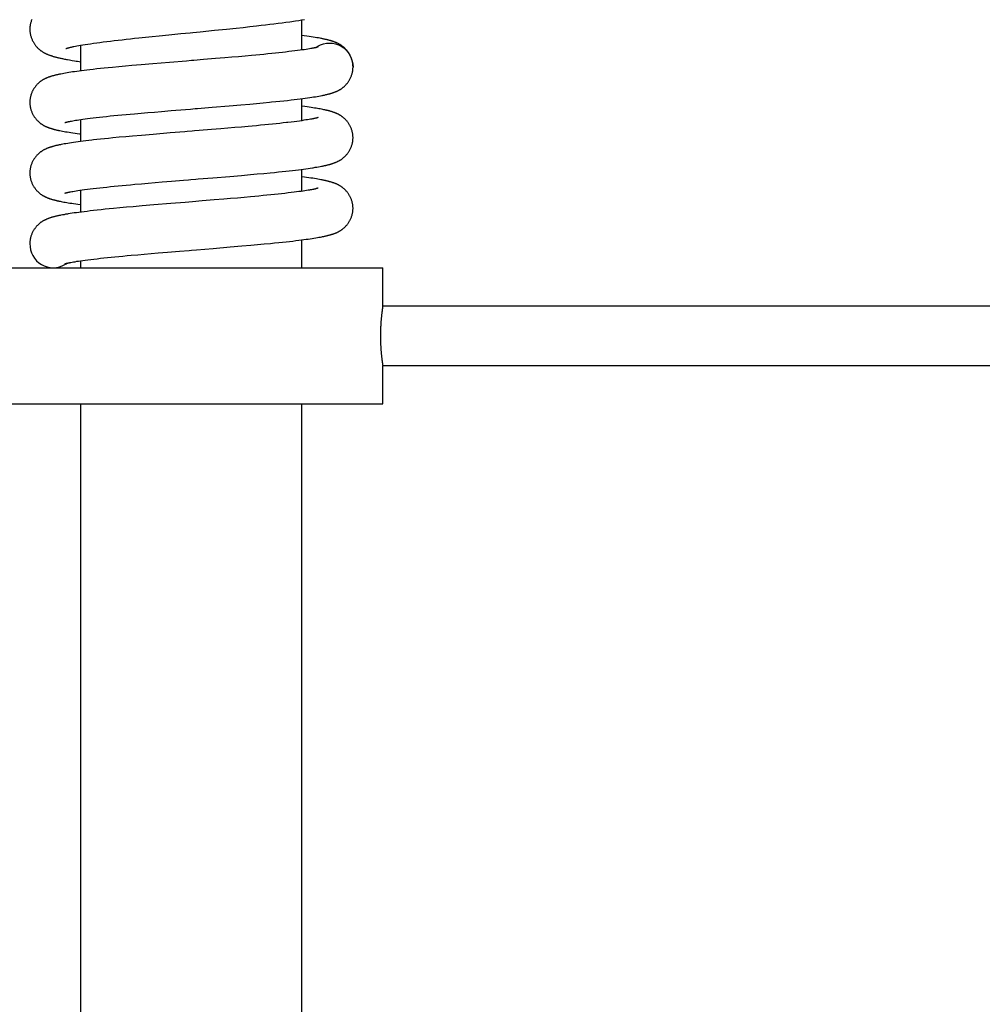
# Model space of a CAD drawing. Header units: millimetres. Extents: x 198 to 322, y 60 to 268.
# Tile 90 of 110: x 276 to 288, y 209 to 220. Entities that reach past the tile are written whole.
import ezdxf

# ---------------------------------------------------------------- set-up
doc = ezdxf.new("R2010")
doc.units = ezdxf.units.MM
doc.header["$LTSCALE"] = 30.734
doc.layers.get('0').update_dxf_attribs({"linetype": 'CONTINUOUS'})

msp = doc.modelspace()

# ---------------------------------------------------------------- linework, layer by layer
at = {"color": 7, "linetype": 'Continuous'}
for p, q in [((279.759, 220.48), (279.794, 220.485)), ((279.794, 220.485), (279.826, 220.49)), ((279.798, 220.131), (279.798, 220.486)), ((278.599, 220.346), (278.771, 220.364)), ((278.771, 220.364), (278.912, 220.378)), ((278.912, 220.378), (279.024, 220.39)), ((279.024, 220.39), (279.106, 220.398)), ((279.106, 220.398), (279.186, 220.407)), ((279.186, 220.407), (279.265, 220.416)), ((279.265, 220.416), (279.317, 220.422)), ((279.317, 220.422), (279.369, 220.428)), ((279.369, 220.428), (279.419, 220.434)), ((279.419, 220.434), (279.468, 220.44)), ((279.468, 220.44), (279.516, 220.446)), ((279.516, 220.446), (279.564, 220.452)), ((279.564, 220.452), (279.61, 220.458)), ((279.61, 220.458), (279.655, 220.464)), ((277.546, 220.236), (277.59, 220.242)), ((277.59, 220.242), (277.636, 220.247)), ((277.636, 220.247), (277.683, 220.252)), ((277.683, 220.252), (277.731, 220.258)), ((277.731, 220.258), (277.78, 220.263)), ((277.78, 220.263), (277.83, 220.269)), ((277.83, 220.269), (277.88, 220.274)), ((277.88, 220.274), (277.958, 220.282)), ((277.958, 220.282), (278.038, 220.29)), ((278.038, 220.29), (278.12, 220.299)), ((278.12, 220.299), (278.231, 220.31)), ((278.231, 220.31), (278.372, 220.324)), ((279.825, 220.299), (279.798, 220.303)), ((279.854, 220.295), (279.825, 220.299)), ((279.881, 220.291), (279.854, 220.295)), ((279.906, 220.287), (279.881, 220.291)), ((279.93, 220.283), (279.906, 220.287)), ((279.953, 220.28), (279.93, 220.283)), ((279.974, 220.276), (279.953, 220.28)), ((279.994, 220.273), (279.974, 220.276)), ((277.116, 220.172), (277.133, 220.176)), ((277.133, 220.176), (277.151, 220.179)), ((277.151, 220.179), (277.172, 220.183)), ((277.172, 220.183), (277.195, 220.187)), ((277.195, 220.187), (277.221, 220.191)), ((277.198, 219.886), (277.198, 220.187)), ((277.221, 220.191), (277.249, 220.196)), ((277.249, 220.196), (277.28, 220.201)), ((277.28, 220.201), (277.313, 220.205)), ((277.313, 220.205), (277.348, 220.21)), ((277.348, 220.21), (277.384, 220.216)), ((277.384, 220.216), (277.422, 220.221)), ((277.422, 220.221), (277.462, 220.226)), ((277.462, 220.226), (277.503, 220.231)), ((277.503, 220.231), (277.546, 220.236)), ((279.746, 220.124), (279.714, 220.12)), ((279.775, 220.128), (279.746, 220.124)), ((279.801, 220.132), (279.775, 220.128)), ((279.825, 220.135), (279.801, 220.132)), ((279.847, 220.139), (279.825, 220.135)), ((279.867, 220.142), (279.847, 220.139)), ((279.885, 220.145), (279.867, 220.142)), ((279.901, 220.148), (279.885, 220.145)), ((279.915, 220.151), (279.901, 220.148)), ((277.066, 220.014), (277.094, 220.009)), ((277.094, 220.009), (277.124, 220.004)), ((278.78, 220.03), (278.639, 220.019)), ((278.891, 220.039), (278.78, 220.03)), ((278.972, 220.046), (278.891, 220.039)), ((279.052, 220.053), (278.972, 220.046)), ((279.13, 220.06), (279.052, 220.053)), ((279.206, 220.067), (279.13, 220.06)), ((279.255, 220.071), (279.206, 220.067)), ((279.303, 220.076), (279.255, 220.071)), ((279.351, 220.08), (279.303, 220.076)), ((279.397, 220.085), (279.351, 220.08)), ((279.442, 220.09), (279.397, 220.085)), ((279.485, 220.094), (279.442, 220.09)), ((279.527, 220.098), (279.485, 220.094)), ((279.568, 220.103), (279.527, 220.098)), ((279.606, 220.107), (279.568, 220.103)), ((279.644, 220.112), (279.606, 220.107)), ((279.68, 220.116), (279.644, 220.112)), ((279.714, 220.12), (279.68, 220.116)), ((277.236, 219.891), (277.205, 219.887)), ((277.269, 219.895), (277.236, 219.891)), ((277.305, 219.899), (277.269, 219.895)), ((277.343, 219.903), (277.305, 219.899)), ((277.384, 219.908), (277.343, 219.903)), ((277.427, 219.913), (277.384, 219.908)), ((277.472, 219.917), (277.427, 219.913)), ((277.52, 219.922), (277.472, 219.917)), ((277.569, 219.927), (277.52, 219.922)), ((277.644, 219.934), (277.569, 219.927)), ((277.721, 219.941), (277.644, 219.934)), ((277.799, 219.948), (277.721, 219.941)), ((277.906, 219.958), (277.799, 219.948)), ((278.043, 219.97), (277.906, 219.958)), ((278.241, 219.986), (278.043, 219.97)), ((276.98, 219.853), (276.963, 219.849)), ((276.998, 219.856), (276.98, 219.853)), ((277.017, 219.859), (276.998, 219.856)), ((277.036, 219.862), (277.017, 219.859)), ((277.056, 219.866), (277.036, 219.862)), ((277.078, 219.869), (277.056, 219.866)), ((277.1, 219.873), (277.078, 219.869)), ((277.124, 219.876), (277.1, 219.873)), ((277.15, 219.88), (277.124, 219.876)), ((277.177, 219.883), (277.15, 219.88)), ((277.205, 219.887), (277.177, 219.883)), ((279.628, 219.539), (279.669, 219.544)), ((279.669, 219.544), (279.707, 219.548)), ((279.707, 219.548), (279.743, 219.552)), ((279.743, 219.552), (279.776, 219.556)), ((279.776, 219.556), (279.807, 219.56)), ((279.798, 219.301), (279.798, 219.559)), ((279.807, 219.56), (279.836, 219.564)), ((279.836, 219.564), (279.863, 219.568)), ((279.863, 219.568), (279.889, 219.572)), ((279.889, 219.572), (279.913, 219.575)), ((279.913, 219.575), (279.935, 219.579)), ((279.935, 219.579), (279.957, 219.582)), ((279.957, 219.582), (279.977, 219.586)), ((279.977, 219.586), (279.996, 219.589)), ((279.996, 219.589), (280.014, 219.592)), ((280.014, 219.592), (280.031, 219.596)), ((278.259, 219.419), (278.429, 219.433)), ((278.742, 219.458), (278.941, 219.475)), ((278.941, 219.475), (279.078, 219.486)), ((279.078, 219.486), (279.186, 219.496)), ((279.186, 219.496), (279.264, 219.503)), ((279.264, 219.503), (279.341, 219.51)), ((279.341, 219.51), (279.416, 219.517)), ((279.49, 219.524), (279.537, 219.529)), ((279.537, 219.529), (279.584, 219.534)), ((279.584, 219.534), (279.628, 219.539)), ((279.833, 219.466), (279.798, 219.471)), ((279.858, 219.462), (279.833, 219.466)), ((279.881, 219.459), (279.858, 219.462)), ((279.904, 219.456), (279.881, 219.459)), ((279.925, 219.453), (279.904, 219.456)), ((279.944, 219.449), (279.925, 219.453)), ((279.963, 219.446), (279.944, 219.449)), ((279.981, 219.443), (279.963, 219.446)), ((279.997, 219.441), (279.981, 219.443)), ((280.013, 219.438), (279.997, 219.441)), ((280.028, 219.435), (280.013, 219.438)), ((280.042, 219.432), (280.028, 219.435)), ((277.174, 219.31), (277.197, 219.314)), ((277.197, 219.314), (277.221, 219.317)), ((277.198, 219.055), (277.198, 219.314)), ((277.221, 219.317), (277.247, 219.321)), ((277.247, 219.321), (277.276, 219.324)), ((277.276, 219.324), (277.307, 219.328)), ((277.307, 219.328), (277.342, 219.333)), ((277.342, 219.333), (277.379, 219.337)), ((277.379, 219.337), (277.418, 219.341)), ((277.418, 219.341), (277.458, 219.346)), ((277.458, 219.346), (277.499, 219.35)), ((277.499, 219.35), (277.543, 219.355)), ((277.543, 219.355), (277.587, 219.359)), ((277.587, 219.359), (277.633, 219.364)), ((277.633, 219.364), (277.68, 219.368)), ((277.68, 219.368), (277.729, 219.373)), ((277.729, 219.373), (277.778, 219.377)), ((277.778, 219.377), (277.828, 219.382)), ((277.828, 219.382), (277.905, 219.389)), ((277.905, 219.389), (277.984, 219.395)), ((277.984, 219.395), (278.064, 219.402)), ((278.064, 219.402), (278.147, 219.409)), ((278.147, 219.409), (278.259, 219.419)), ((279.864, 219.311), (279.844, 219.308)), ((279.882, 219.314), (279.864, 219.311)), ((279.899, 219.317), (279.882, 219.314)), ((279.913, 219.319), (279.899, 219.317)), ((277.075, 219.293), (277.088, 219.296)), ((277.088, 219.296), (277.102, 219.299)), ((277.102, 219.299), (277.118, 219.301)), ((277.118, 219.301), (277.135, 219.304)), ((277.135, 219.304), (277.154, 219.307)), ((277.154, 219.307), (277.174, 219.31)), ((278.732, 219.195), (278.59, 219.184)), ((278.844, 219.205), (278.732, 219.195)), ((278.927, 219.212), (278.844, 219.205)), ((279.008, 219.218), (278.927, 219.212)), ((279.087, 219.225), (279.008, 219.218)), ((279.164, 219.232), (279.087, 219.225)), ((279.214, 219.237), (279.164, 219.232)), ((279.264, 219.241), (279.214, 219.237)), ((279.312, 219.246), (279.264, 219.241)), ((279.36, 219.25), (279.312, 219.246)), ((279.406, 219.255), (279.36, 219.25)), ((279.451, 219.26), (279.406, 219.255)), ((279.494, 219.264), (279.451, 219.26)), ((279.536, 219.268), (279.494, 219.264)), ((279.576, 219.273), (279.536, 219.268)), ((279.615, 219.277), (279.576, 219.273)), ((279.705, 219.288), (279.67, 219.284)), ((279.738, 219.292), (279.705, 219.288)), ((279.768, 219.296), (279.738, 219.292)), ((279.796, 219.3), (279.768, 219.296)), ((279.821, 219.304), (279.796, 219.3)), ((279.844, 219.308), (279.821, 219.304)), ((276.966, 219.18), (276.983, 219.177)), ((276.983, 219.177), (277, 219.173)), ((277, 219.173), (277.019, 219.17)), ((277.019, 219.17), (277.038, 219.167)), ((277.038, 219.167), (277.059, 219.164)), ((277.059, 219.164), (277.081, 219.16)), ((277.081, 219.16), (277.104, 219.157)), ((277.104, 219.157), (277.129, 219.153)), ((277.129, 219.153), (277.155, 219.149)), ((277.155, 219.149), (277.183, 219.146)), ((277.183, 219.146), (277.198, 219.144)), ((277.43, 219.082), (277.387, 219.077)), ((277.476, 219.087), (277.43, 219.082)), ((277.523, 219.092), (277.476, 219.087)), ((277.573, 219.097), (277.523, 219.092)), ((277.648, 219.104), (277.573, 219.097)), ((277.725, 219.111), (277.648, 219.104)), ((277.804, 219.118), (277.725, 219.111)), ((277.911, 219.127), (277.804, 219.118)), ((278.049, 219.139), (277.911, 219.127)), ((278.247, 219.156), (278.049, 219.139)), ((276.984, 219.022), (276.967, 219.019)), ((277.003, 219.026), (276.984, 219.022)), ((277.022, 219.029), (277.003, 219.026)), ((277.043, 219.033), (277.022, 219.029)), ((277.065, 219.036), (277.043, 219.033)), ((277.088, 219.04), (277.065, 219.036)), ((277.112, 219.043), (277.088, 219.04)), ((277.138, 219.047), (277.112, 219.043)), ((277.165, 219.051), (277.138, 219.047)), ((277.194, 219.055), (277.165, 219.051)), ((277.224, 219.058), (277.194, 219.055)), ((277.257, 219.062), (277.224, 219.058)), ((277.292, 219.067), (277.257, 219.062)), ((277.387, 219.077), (277.347, 219.073)), ((279.817, 218.731), (279.845, 218.735)), ((279.845, 218.735), (279.871, 218.738)), ((279.871, 218.738), (279.896, 218.742)), ((279.896, 218.742), (279.92, 218.745)), ((279.953, 218.751), (279.973, 218.754)), ((279.973, 218.754), (279.993, 218.758)), ((279.993, 218.758), (280.012, 218.761)), ((280.012, 218.761), (280.029, 218.764)), ((278.749, 218.628), (278.948, 218.644)), ((278.948, 218.644), (279.085, 218.656)), ((279.085, 218.656), (279.193, 218.665)), ((279.193, 218.665), (279.271, 218.673)), ((279.271, 218.673), (279.348, 218.68)), ((279.348, 218.68), (279.424, 218.687)), ((279.424, 218.687), (279.473, 218.692)), ((279.473, 218.692), (279.521, 218.697)), ((279.521, 218.697), (279.566, 218.701)), ((279.566, 218.701), (279.609, 218.706)), ((279.609, 218.706), (279.649, 218.71)), ((279.649, 218.71), (279.687, 218.715)), ((279.687, 218.715), (279.722, 218.719)), ((279.722, 218.719), (279.756, 218.723)), ((279.756, 218.723), (279.787, 218.727)), ((279.787, 218.727), (279.817, 218.731)), ((279.798, 218.47), (279.798, 218.728)), ((279.826, 218.636), (279.798, 218.64)), ((279.853, 218.632), (279.826, 218.636)), ((279.878, 218.629), (279.853, 218.632)), ((279.902, 218.625), (279.878, 218.629)), ((279.925, 218.622), (279.902, 218.625)), ((279.946, 218.618), (279.925, 218.622)), ((279.967, 218.615), (279.946, 218.618)), ((277.309, 218.498), (277.344, 218.502)), ((277.344, 218.502), (277.381, 218.506)), ((277.381, 218.506), (277.42, 218.511)), ((277.42, 218.511), (277.46, 218.515)), ((277.46, 218.515), (277.502, 218.519)), ((277.502, 218.519), (277.545, 218.524)), ((277.545, 218.524), (277.59, 218.528)), ((277.59, 218.528), (277.637, 218.533)), ((277.637, 218.533), (277.684, 218.538)), ((277.684, 218.538), (277.732, 218.542)), ((277.732, 218.542), (277.782, 218.547)), ((277.782, 218.547), (277.832, 218.551)), ((277.832, 218.551), (277.909, 218.558)), ((277.909, 218.558), (277.989, 218.565)), ((277.989, 218.565), (278.07, 218.572)), ((278.07, 218.572), (278.152, 218.579)), ((278.152, 218.579), (278.265, 218.588)), ((278.265, 218.588), (278.406, 218.6)), ((279.986, 218.612), (279.967, 218.615)), ((280.004, 218.608), (279.986, 218.612)), ((280.021, 218.605), (280.004, 218.608)), ((277.076, 218.463), (277.09, 218.465)), ((277.09, 218.465), (277.105, 218.468)), ((277.105, 218.468), (277.122, 218.471)), ((277.122, 218.471), (277.141, 218.474)), ((277.141, 218.474), (277.163, 218.478)), ((277.163, 218.478), (277.187, 218.481)), ((277.187, 218.481), (277.213, 218.485)), ((277.198, 218.224), (277.198, 218.483)), ((277.213, 218.485), (277.242, 218.489)), ((277.242, 218.489), (277.274, 218.493)), ((277.274, 218.493), (277.309, 218.498)), ((279.039, 218.39), (278.959, 218.383)), ((279.118, 218.397), (279.039, 218.39)), ((279.194, 218.404), (279.118, 218.397)), ((279.243, 218.409), (279.194, 218.404)), ((279.292, 218.413), (279.243, 218.409)), ((279.34, 218.418), (279.292, 218.413)), ((279.386, 218.422), (279.34, 218.418)), ((279.432, 218.427), (279.386, 218.422)), ((279.476, 218.431), (279.432, 218.427)), ((279.518, 218.436), (279.476, 218.431)), ((279.559, 218.44), (279.518, 218.436)), ((279.598, 218.444), (279.559, 218.44)), ((279.636, 218.449), (279.598, 218.444)), ((279.672, 218.453), (279.636, 218.449)), ((279.705, 218.457), (279.672, 218.453)), ((279.735, 218.461), (279.705, 218.457)), ((279.762, 218.465), (279.735, 218.461)), ((279.787, 218.468), (279.762, 218.465)), ((279.81, 218.472), (279.787, 218.468)), ((279.832, 218.475), (279.81, 218.472)), ((279.851, 218.478), (279.832, 218.475)), ((279.87, 218.481), (279.851, 218.478)), ((279.886, 218.484), (279.87, 218.481)), ((279.921, 218.49), (279.908, 218.488)), ((276.953, 218.351), (276.967, 218.349)), ((276.967, 218.349), (276.982, 218.346)), ((276.982, 218.346), (276.998, 218.343)), ((276.998, 218.343), (277.014, 218.34)), ((277.014, 218.34), (277.032, 218.337)), ((277.032, 218.337), (277.05, 218.334)), ((277.05, 218.334), (277.07, 218.331)), ((277.07, 218.331), (277.091, 218.328)), ((277.091, 218.328), (277.113, 218.324)), ((277.113, 218.324), (277.137, 218.321)), ((277.137, 218.321), (277.162, 218.318)), ((277.162, 218.318), (277.198, 218.313)), ((277.655, 218.274), (277.58, 218.266)), ((277.733, 218.281), (277.655, 218.274)), ((277.811, 218.288), (277.733, 218.281)), ((277.918, 218.297), (277.811, 218.288)), ((278.056, 218.309), (277.918, 218.297)), ((278.255, 218.325), (278.056, 218.309)), ((278.625, 218.356), (278.511, 218.346)), ((278.766, 218.367), (278.625, 218.356)), ((278.878, 218.377), (278.766, 218.367)), ((278.959, 218.383), (278.878, 218.377)), ((276.982, 218.191), (276.964, 218.188)), ((277, 218.194), (276.982, 218.191)), ((277.019, 218.198), (277, 218.194)), ((277.072, 218.206), (277.05, 218.203)), ((277.095, 218.21), (277.072, 218.206)), ((277.119, 218.214), (277.095, 218.21)), ((277.146, 218.217), (277.119, 218.214)), ((277.174, 218.221), (277.146, 218.217)), ((277.204, 218.225), (277.174, 218.221)), ((277.237, 218.229), (277.204, 218.225)), ((277.271, 218.233), (277.237, 218.229)), ((277.308, 218.238), (277.271, 218.233)), ((277.348, 218.242), (277.308, 218.238)), ((277.39, 218.247), (277.348, 218.242)), ((277.436, 218.252), (277.39, 218.247)), ((277.483, 218.257), (277.436, 218.252)), ((277.531, 218.262), (277.483, 218.257)), ((277.58, 218.266), (277.531, 218.262)), ((279.939, 217.918), (279.96, 217.921)), ((279.96, 217.921), (279.979, 217.924)), ((279.979, 217.924), (279.998, 217.928)), ((279.998, 217.928), (280.015, 217.931)), ((280.015, 217.931), (280.032, 217.934)), ((278.755, 217.797), (278.953, 217.814)), ((278.953, 217.814), (279.09, 217.826)), ((279.09, 217.826), (279.197, 217.835)), ((279.197, 217.835), (279.275, 217.842)), ((279.275, 217.842), (279.352, 217.849)), ((279.352, 217.849), (279.427, 217.856)), ((279.427, 217.856), (279.476, 217.861)), ((279.476, 217.861), (279.524, 217.866)), ((279.524, 217.866), (279.57, 217.871)), ((279.57, 217.871), (279.613, 217.876)), ((279.613, 217.876), (279.653, 217.88)), ((279.653, 217.88), (279.691, 217.884)), ((279.691, 217.884), (279.727, 217.889)), ((279.727, 217.889), (279.76, 217.893)), ((279.76, 217.893), (279.791, 217.897)), ((279.791, 217.897), (279.819, 217.9)), ((279.798, 217.567), (279.798, 217.897)), ((279.819, 217.9), (279.846, 217.904)), ((279.846, 217.904), (279.872, 217.907)), ((279.872, 217.907), (279.895, 217.911)), ((279.895, 217.911), (279.918, 217.914)), ((279.918, 217.914), (279.939, 217.918)), ((277.468, 217.685), (277.51, 217.689)), ((277.51, 217.689), (277.553, 217.694)), ((277.553, 217.694), (277.598, 217.698)), ((277.598, 217.698), (277.645, 217.703)), ((277.645, 217.703), (277.692, 217.707)), ((277.692, 217.707), (277.741, 217.712)), ((277.741, 217.712), (277.79, 217.717)), ((277.79, 217.717), (277.866, 217.723)), ((277.866, 217.723), (277.944, 217.73)), ((277.944, 217.73), (278.023, 217.737)), ((278.023, 217.737), (278.105, 217.744)), ((278.105, 217.744), (278.216, 217.753)), ((278.216, 217.753), (278.357, 217.765)), ((277.081, 217.633), (277.095, 217.635)), ((277.095, 217.635), (277.111, 217.638)), ((277.111, 217.638), (277.129, 217.641)), ((277.129, 217.641), (277.149, 217.645)), ((277.149, 217.645), (277.171, 217.648)), ((277.171, 217.648), (277.195, 217.651)), ((277.195, 217.651), (277.221, 217.655)), ((277.198, 217.567), (277.198, 217.652)), ((277.221, 217.655), (277.25, 217.659)), ((277.25, 217.659), (277.281, 217.663)), ((277.281, 217.663), (277.315, 217.667)), ((277.315, 217.667), (277.351, 217.672)), ((277.351, 217.672), (277.389, 217.676)), ((277.389, 217.676), (277.428, 217.681)), ((277.428, 217.681), (277.468, 217.685)), ((276.248, 217.567), (280.748, 217.567)), ((280.748, 217.117), (280.748, 217.567)), ((293.848, 217.117), (280.748, 217.117)), ((280.748, 215.967), (280.748, 216.417)), ((293.848, 216.417), (280.748, 216.417)), ((276.248, 215.967), (280.748, 215.967)), ((277.198, 186.167), (277.198, 215.967)), ((279.798, 205.859), (279.798, 215.967))]:
    msp.add_line(p, q, dxfattribs=at)
for points in [[(276.62, 220.489), (276.617, 220.481), (276.614, 220.473), (276.612, 220.464), (276.609, 220.456), (276.607, 220.448), (276.605, 220.439), (276.603, 220.431), (276.602, 220.422), (276.6, 220.414), (276.599, 220.406), (276.599, 220.397), (276.598, 220.389), (276.598, 220.381), (276.598, 220.376)], [(279.655, 220.464), (279.677, 220.468), (279.699, 220.471), (279.72, 220.474), (279.759, 220.48)], [(276.598, 220.376), (276.598, 220.37), (276.598, 220.362), (276.599, 220.354), (276.599, 220.346), (276.6, 220.337), (276.602, 220.329), (276.603, 220.321), (276.605, 220.312), (276.607, 220.304), (276.609, 220.295), (276.612, 220.287), (276.614, 220.279), (276.617, 220.271), (276.62, 220.263), (276.624, 220.255), (276.627, 220.247), (276.631, 220.239), (276.635, 220.232), (276.639, 220.224), (276.643, 220.217), (276.647, 220.21), (276.651, 220.204), (276.656, 220.197), (276.66, 220.191), (276.665, 220.185), (276.669, 220.18), (276.674, 220.174), (276.678, 220.169), (276.683, 220.164), (276.687, 220.159), (276.692, 220.155), (276.696, 220.15), (276.701, 220.146), (276.706, 220.142), (276.71, 220.138), (276.715, 220.134), (276.719, 220.13), (276.724, 220.127), (276.729, 220.123), (276.734, 220.12), (276.738, 220.116), (276.743, 220.113), (276.748, 220.11), (276.753, 220.107), (276.758, 220.104), (276.763, 220.101), (276.768, 220.099), (276.773, 220.096), (276.778, 220.093), (276.783, 220.091), (276.788, 220.088), (276.794, 220.086), (276.799, 220.083), (276.805, 220.081), (276.81, 220.078), (276.816, 220.076), (276.822, 220.074), (276.828, 220.072), (276.834, 220.069), (276.84, 220.067), (276.847, 220.065), (276.853, 220.063), (276.86, 220.061), (276.866, 220.059), (276.873, 220.057), (276.88, 220.055), (276.888, 220.052), (276.895, 220.05), (276.903, 220.048), (276.91, 220.046), (276.919, 220.044), (276.927, 220.042), (276.935, 220.04), (276.944, 220.038), (276.954, 220.036), (276.963, 220.034), (276.973, 220.032), (276.983, 220.03), (276.994, 220.027), (277.005, 220.025), (277.016, 220.023), (277.028, 220.021), (277.04, 220.019), (277.066, 220.014)], [(278.372, 220.324), (278.428, 220.33), (278.485, 220.335)], [(278.485, 220.335), (278.513, 220.338), (278.599, 220.346)], [(280.398, 219.93), (280.398, 219.936), (280.397, 219.944), (280.397, 219.952), (280.396, 219.96), (280.395, 219.968), (280.394, 219.976), (280.393, 219.984), (280.391, 219.993), (280.389, 220.001), (280.387, 220.009), (280.384, 220.017), (280.382, 220.025), (280.379, 220.033), (280.376, 220.041), (280.373, 220.049), (280.369, 220.057), (280.365, 220.065), (280.362, 220.072), (280.358, 220.079), (280.354, 220.086), (280.35, 220.093), (280.345, 220.099), (280.341, 220.106), (280.337, 220.112), (280.332, 220.117), (280.328, 220.123), (280.324, 220.128), (280.319, 220.133), (280.315, 220.138), (280.31, 220.143), (280.306, 220.148), (280.302, 220.152), (280.297, 220.156), (280.293, 220.16), (280.289, 220.164), (280.284, 220.167), (280.28, 220.171), (280.276, 220.174), (280.271, 220.178), (280.267, 220.181), (280.262, 220.184), (280.258, 220.187), (280.254, 220.19), (280.249, 220.193), (280.245, 220.195), (280.24, 220.198), (280.236, 220.2), (280.231, 220.203), (280.227, 220.205), (280.222, 220.208), (280.217, 220.21), (280.212, 220.212), (280.208, 220.215), (280.203, 220.217), (280.198, 220.219), (280.193, 220.221), (280.188, 220.223), (280.182, 220.225), (280.177, 220.227), (280.172, 220.229), (280.167, 220.231), (280.161, 220.233), (280.156, 220.234), (280.15, 220.236), (280.144, 220.238), (280.138, 220.24), (280.132, 220.242), (280.126, 220.243), (280.12, 220.245), (280.114, 220.247), (280.107, 220.248), (280.1, 220.25), (280.093, 220.252), (280.086, 220.254), (280.079, 220.255), (280.072, 220.257), (280.064, 220.259), (280.056, 220.26), (280.048, 220.262), (280.04, 220.264), (280.031, 220.266), (280.022, 220.267), (280.013, 220.269), (279.994, 220.273)], [(277.02, 220.148), (277.02, 220.148), (277.02, 220.148), (277.021, 220.148), (277.021, 220.148), (277.022, 220.149), (277.023, 220.149), (277.024, 220.149), (277.026, 220.15), (277.027, 220.15), (277.029, 220.151), (277.031, 220.152), (277.033, 220.152), (277.036, 220.153), (277.038, 220.154), (277.041, 220.155), (277.045, 220.156), (277.048, 220.157), (277.052, 220.158), (277.056, 220.159), (277.06, 220.16), (277.065, 220.161), (277.07, 220.162), (277.075, 220.163), (277.081, 220.165), (277.087, 220.166), (277.094, 220.168), (277.101, 220.169), (277.108, 220.171), (277.116, 220.172)], [(279.987, 220.168), (279.987, 220.168), (279.987, 220.167), (279.987, 220.167), (279.986, 220.167), (279.985, 220.167), (279.984, 220.167), (279.983, 220.166), (279.982, 220.166), (279.98, 220.165), (279.979, 220.165), (279.977, 220.164), (279.975, 220.164), (279.972, 220.163), (279.969, 220.162), (279.967, 220.162), (279.963, 220.161), (279.96, 220.16), (279.956, 220.159), (279.952, 220.158), (279.948, 220.157), (279.943, 220.156), (279.938, 220.155), (279.933, 220.154), (279.928, 220.153), (279.921, 220.152), (279.915, 220.151)], [(278.497, 220.007), (278.44, 220.002), (278.241, 219.986)], [(278.639, 220.019), (278.525, 220.009), (278.497, 220.007)], [(277.124, 220.004), (277.141, 220.002), (277.158, 219.999), (277.177, 219.996), (277.198, 219.993)], [(280.031, 219.596), (280.04, 219.597), (280.048, 219.599), (280.056, 219.601), (280.063, 219.602), (280.071, 219.604), (280.078, 219.606), (280.085, 219.607), (280.092, 219.609), (280.099, 219.611), (280.106, 219.612), (280.113, 219.614), (280.119, 219.616), (280.125, 219.617), (280.131, 219.619), (280.137, 219.621), (280.143, 219.623), (280.149, 219.624), (280.155, 219.626), (280.16, 219.628), (280.166, 219.63), (280.171, 219.632), (280.176, 219.634), (280.182, 219.636), (280.187, 219.638), (280.192, 219.64), (280.197, 219.642), (280.202, 219.644), (280.207, 219.646), (280.212, 219.648), (280.217, 219.65), (280.221, 219.653), (280.226, 219.655), (280.231, 219.657), (280.235, 219.66), (280.24, 219.662), (280.244, 219.665), (280.249, 219.668), (280.253, 219.671), (280.257, 219.673), (280.262, 219.676), (280.266, 219.679), (280.271, 219.683), (280.275, 219.686), (280.279, 219.689), (280.284, 219.693), (280.288, 219.696), (280.292, 219.7), (280.297, 219.704), (280.301, 219.708), (280.306, 219.713), (280.31, 219.717), (280.315, 219.722), (280.319, 219.727), (280.323, 219.732), (280.328, 219.737), (280.332, 219.743), (280.337, 219.749), (280.341, 219.755), (280.345, 219.761), (280.349, 219.768), (280.354, 219.774), (280.358, 219.781), (280.362, 219.789), (280.365, 219.796), (280.369, 219.804), (280.373, 219.811), (280.376, 219.819), (280.379, 219.827), (280.382, 219.835), (280.384, 219.843), (280.387, 219.852), (280.389, 219.86), (280.391, 219.868), (280.393, 219.876), (280.394, 219.885), (280.395, 219.893), (280.396, 219.901), (280.397, 219.909), (280.397, 219.917), (280.398, 219.925), (280.398, 219.93)], [(276.963, 219.849), (276.955, 219.848), (276.947, 219.846), (276.939, 219.844), (276.931, 219.843), (276.924, 219.841), (276.917, 219.839), (276.91, 219.838), (276.903, 219.836), (276.896, 219.835), (276.889, 219.833), (276.883, 219.831), (276.876, 219.829), (276.87, 219.828), (276.864, 219.826), (276.858, 219.824), (276.852, 219.822), (276.846, 219.821), (276.84, 219.819), (276.835, 219.817), (276.829, 219.815), (276.824, 219.813), (276.819, 219.811), (276.814, 219.81), (276.808, 219.808), (276.803, 219.806), (276.798, 219.803), (276.793, 219.801), (276.788, 219.799), (276.784, 219.797), (276.779, 219.795), (276.774, 219.792), (276.769, 219.79), (276.765, 219.788), (276.76, 219.785), (276.756, 219.783), (276.751, 219.78), (276.747, 219.777), (276.742, 219.775), (276.738, 219.772), (276.734, 219.769), (276.729, 219.766), (276.725, 219.762), (276.72, 219.759), (276.716, 219.756), (276.712, 219.752), (276.707, 219.749), (276.703, 219.745), (276.699, 219.741), (276.694, 219.737), (276.69, 219.732), (276.685, 219.728), (276.681, 219.723), (276.677, 219.718), (276.672, 219.713), (276.668, 219.708), (276.663, 219.702), (276.659, 219.696), (276.655, 219.69), (276.65, 219.684), (276.646, 219.678), (276.642, 219.671), (276.638, 219.664), (276.634, 219.657), (276.63, 219.649), (276.627, 219.642), (276.623, 219.634), (276.62, 219.626), (276.617, 219.618), (276.614, 219.61), (276.611, 219.602), (276.609, 219.594), (276.607, 219.585), (276.605, 219.577), (276.603, 219.569), (276.602, 219.561), (276.6, 219.552), (276.599, 219.544), (276.599, 219.536), (276.598, 219.528), (276.598, 219.52), (276.598, 219.515)], [(276.598, 219.515), (276.598, 219.51), (276.598, 219.502), (276.599, 219.494), (276.599, 219.486), (276.6, 219.477), (276.601, 219.469), (276.603, 219.461), (276.605, 219.453), (276.607, 219.445), (276.609, 219.436), (276.611, 219.428), (276.614, 219.42), (276.617, 219.412), (276.62, 219.404), (276.623, 219.396), (276.626, 219.388), (276.63, 219.381), (276.634, 219.373), (276.638, 219.366), (276.642, 219.359), (276.646, 219.352), (276.65, 219.346), (276.654, 219.34), (276.659, 219.334), (276.663, 219.328), (276.667, 219.322), (276.672, 219.317), (276.676, 219.312), (276.681, 219.307), (276.685, 219.302), (276.69, 219.298), (276.694, 219.293), (276.698, 219.289), (276.703, 219.285), (276.707, 219.281), (276.711, 219.278), (276.716, 219.274), (276.72, 219.271), (276.725, 219.267), (276.729, 219.264), (276.733, 219.261), (276.738, 219.258), (276.742, 219.255), (276.747, 219.253), (276.751, 219.25), (276.755, 219.247), (276.76, 219.245), (276.764, 219.242), (276.769, 219.24), (276.774, 219.237), (276.779, 219.235), (276.783, 219.233), (276.788, 219.231), (276.793, 219.229), (276.798, 219.226), (276.803, 219.224), (276.808, 219.222), (276.813, 219.22), (276.818, 219.218), (276.823, 219.217), (276.829, 219.215), (276.834, 219.213), (276.839, 219.211), (276.845, 219.21), (276.85, 219.208), (276.856, 219.206), (276.861, 219.205), (276.867, 219.203), (276.873, 219.201), (276.878, 219.2), (276.884, 219.198), (276.89, 219.197), (276.896, 219.195), (276.903, 219.194), (276.909, 219.192), (276.916, 219.19), (276.922, 219.189), (276.929, 219.187), (276.936, 219.186), (276.943, 219.184), (276.951, 219.183), (276.966, 219.18)], [(278.429, 219.433), (278.486, 219.437), (278.542, 219.442)], [(278.542, 219.442), (278.571, 219.444), (278.742, 219.458)], [(279.416, 219.517), (279.441, 219.52), (279.49, 219.524)], [(280.398, 219.099), (280.398, 219.105), (280.397, 219.113), (280.397, 219.121), (280.396, 219.129), (280.395, 219.137), (280.394, 219.145), (280.393, 219.154), (280.391, 219.162), (280.389, 219.17), (280.387, 219.179), (280.384, 219.187), (280.382, 219.195), (280.379, 219.203), (280.376, 219.211), (280.372, 219.219), (280.369, 219.227), (280.365, 219.234), (280.361, 219.242), (280.357, 219.249), (280.353, 219.256), (280.349, 219.263), (280.345, 219.269), (280.341, 219.275), (280.336, 219.281), (280.332, 219.287), (280.328, 219.293), (280.323, 219.298), (280.319, 219.303), (280.314, 219.308), (280.31, 219.313), (280.305, 219.317), (280.301, 219.322), (280.296, 219.326), (280.292, 219.33), (280.288, 219.334), (280.283, 219.337), (280.279, 219.341), (280.275, 219.344), (280.27, 219.347), (280.266, 219.351), (280.261, 219.354), (280.257, 219.357), (280.253, 219.36), (280.248, 219.362), (280.244, 219.365), (280.239, 219.367), (280.235, 219.37), (280.23, 219.372), (280.226, 219.375), (280.222, 219.377), (280.217, 219.379), (280.213, 219.381), (280.208, 219.383), (280.203, 219.385), (280.199, 219.387), (280.194, 219.389), (280.19, 219.391), (280.185, 219.393), (280.18, 219.395), (280.176, 219.396), (280.171, 219.398), (280.166, 219.4), (280.161, 219.401), (280.156, 219.403), (280.151, 219.405), (280.146, 219.406), (280.141, 219.408), (280.136, 219.409), (280.131, 219.411), (280.126, 219.412), (280.12, 219.414), (280.115, 219.415), (280.109, 219.417), (280.104, 219.418), (280.098, 219.419), (280.092, 219.421), (280.086, 219.422), (280.08, 219.424), (280.074, 219.425), (280.068, 219.426), (280.062, 219.428), (280.055, 219.429), (280.042, 219.432)], [(279.987, 219.337), (279.987, 219.337), (279.987, 219.337), (279.987, 219.336), (279.986, 219.336), (279.985, 219.336), (279.984, 219.336), (279.983, 219.335), (279.982, 219.335), (279.98, 219.334), (279.978, 219.334), (279.976, 219.333), (279.974, 219.333), (279.971, 219.332), (279.969, 219.331), (279.966, 219.331), (279.963, 219.33), (279.959, 219.329), (279.955, 219.328), (279.951, 219.327), (279.947, 219.326), (279.942, 219.325), (279.937, 219.324), (279.932, 219.323), (279.926, 219.322), (279.92, 219.321), (279.913, 219.319)], [(277.008, 219.278), (277.008, 219.278), (277.008, 219.278), (277.009, 219.278), (277.009, 219.278), (277.01, 219.278), (277.011, 219.279), (277.012, 219.279), (277.014, 219.279), (277.015, 219.28), (277.017, 219.28), (277.019, 219.281), (277.021, 219.282), (277.024, 219.282), (277.026, 219.283), (277.029, 219.284), (277.033, 219.284), (277.036, 219.285), (277.04, 219.286), (277.044, 219.287), (277.048, 219.288), (277.053, 219.289), (277.058, 219.29), (277.063, 219.291), (277.069, 219.292), (277.075, 219.293)], [(279.67, 219.284), (279.633, 219.279), (279.615, 219.277)], [(278.448, 219.172), (278.419, 219.17), (278.247, 219.156)], [(278.59, 219.184), (278.533, 219.179), (278.505, 219.177), (278.448, 219.172)], [(280.029, 218.764), (280.038, 218.766), (280.046, 218.768), (280.054, 218.769), (280.062, 218.771), (280.069, 218.773), (280.077, 218.774), (280.084, 218.776), (280.091, 218.778), (280.098, 218.779), (280.105, 218.781), (280.112, 218.783), (280.118, 218.784), (280.124, 218.786), (280.131, 218.788), (280.137, 218.79), (280.142, 218.791), (280.148, 218.793), (280.154, 218.795), (280.16, 218.797), (280.165, 218.799), (280.17, 218.801), (280.176, 218.802), (280.181, 218.804), (280.186, 218.806), (280.191, 218.808), (280.196, 218.81), (280.201, 218.813), (280.206, 218.815), (280.211, 218.817), (280.216, 218.819), (280.221, 218.822), (280.225, 218.824), (280.23, 218.826), (280.235, 218.829), (280.239, 218.831), (280.244, 218.834), (280.248, 218.837), (280.253, 218.839), (280.257, 218.842), (280.261, 218.845), (280.266, 218.848), (280.27, 218.851), (280.275, 218.855), (280.279, 218.858), (280.283, 218.862), (280.288, 218.865), (280.292, 218.869), (280.297, 218.873), (280.301, 218.877), (280.305, 218.881), (280.31, 218.886), (280.314, 218.891), (280.319, 218.896), (280.323, 218.901), (280.328, 218.906), (280.332, 218.912), (280.336, 218.918), (280.341, 218.924), (280.345, 218.93), (280.349, 218.936), (280.353, 218.943), (280.358, 218.95), (280.361, 218.957), (280.365, 218.965), (280.369, 218.972), (280.372, 218.98), (280.376, 218.988), (280.379, 218.996), (280.382, 219.004), (280.384, 219.012), (280.387, 219.02), (280.389, 219.029), (280.391, 219.037), (280.393, 219.045), (280.394, 219.054), (280.395, 219.062), (280.396, 219.07), (280.397, 219.078), (280.397, 219.086), (280.398, 219.094), (280.398, 219.099)], [(276.967, 219.019), (276.958, 219.017), (276.95, 219.016), (276.942, 219.014), (276.934, 219.012), (276.926, 219.011), (276.919, 219.009), (276.911, 219.007), (276.904, 219.006), (276.897, 219.004), (276.891, 219.002), (276.884, 219.001), (276.878, 218.999), (276.871, 218.997), (276.865, 218.995), (276.859, 218.994), (276.853, 218.992), (276.847, 218.99), (276.842, 218.988), (276.836, 218.987), (276.831, 218.985), (276.825, 218.983), (276.82, 218.981), (276.815, 218.979), (276.809, 218.977), (276.804, 218.975), (276.799, 218.973), (276.794, 218.971), (276.789, 218.969), (276.784, 218.966), (276.78, 218.964), (276.775, 218.962), (276.77, 218.96), (276.766, 218.957), (276.761, 218.955), (276.756, 218.952), (276.752, 218.95), (276.747, 218.947), (276.743, 218.944), (276.739, 218.941), (276.734, 218.938), (276.73, 218.935), (276.725, 218.932), (276.721, 218.929), (276.717, 218.925), (276.712, 218.922), (276.708, 218.918), (276.704, 218.914), (276.699, 218.91), (276.695, 218.906), (276.69, 218.902), (276.686, 218.897), (276.681, 218.893), (276.677, 218.888), (276.672, 218.883), (276.668, 218.877), (276.664, 218.872), (276.659, 218.866), (276.655, 218.86), (276.651, 218.854), (276.646, 218.847), (276.642, 218.84), (276.638, 218.833), (276.634, 218.826), (276.63, 218.819), (276.627, 218.811), (276.623, 218.803), (276.62, 218.796), (276.617, 218.788), (276.614, 218.779), (276.611, 218.771), (276.609, 218.763), (276.607, 218.755), (276.605, 218.747), (276.603, 218.738), (276.602, 218.73), (276.6, 218.722), (276.599, 218.714), (276.599, 218.705), (276.598, 218.697), (276.598, 218.689), (276.598, 218.684)], [(277.347, 219.073), (277.328, 219.071), (277.292, 219.067)], [(279.92, 218.745), (279.931, 218.747), (279.953, 218.751)], [(276.598, 218.684), (276.598, 218.679), (276.598, 218.671), (276.599, 218.663), (276.599, 218.655), (276.6, 218.646), (276.602, 218.638), (276.603, 218.63), (276.605, 218.622), (276.607, 218.613), (276.609, 218.605), (276.611, 218.597), (276.614, 218.589), (276.617, 218.581), (276.62, 218.573), (276.623, 218.565), (276.627, 218.557), (276.63, 218.549), (276.634, 218.542), (276.638, 218.535), (276.642, 218.528), (276.646, 218.521), (276.65, 218.515), (276.655, 218.508), (276.659, 218.502), (276.664, 218.496), (276.668, 218.491), (276.672, 218.485), (276.677, 218.48), (276.681, 218.475), (276.686, 218.471), (276.69, 218.466), (276.695, 218.462), (276.699, 218.458), (276.703, 218.454), (276.708, 218.45), (276.712, 218.446), (276.716, 218.443), (276.721, 218.439), (276.725, 218.436), (276.73, 218.433), (276.734, 218.43), (276.738, 218.427), (276.743, 218.424), (276.747, 218.421), (276.752, 218.419), (276.756, 218.416), (276.761, 218.414), (276.765, 218.411), (276.769, 218.409), (276.774, 218.407), (276.778, 218.404), (276.783, 218.402), (276.787, 218.4), (276.792, 218.398), (276.797, 218.396), (276.801, 218.394), (276.806, 218.392), (276.81, 218.391), (276.815, 218.389), (276.82, 218.387), (276.825, 218.385), (276.829, 218.384), (276.834, 218.382), (276.839, 218.38), (276.844, 218.379), (276.849, 218.377), (276.854, 218.376), (276.859, 218.374), (276.864, 218.373), (276.87, 218.371), (276.875, 218.37), (276.88, 218.368), (276.886, 218.367), (276.891, 218.365), (276.897, 218.364), (276.903, 218.363), (276.909, 218.361), (276.915, 218.36), (276.921, 218.358), (276.927, 218.357), (276.934, 218.356), (276.94, 218.354), (276.953, 218.351)], [(278.549, 218.611), (278.577, 218.614), (278.749, 218.628)], [(278.406, 218.6), (278.463, 218.604), (278.492, 218.607), (278.549, 218.611)], [(279.987, 218.506), (279.987, 218.506), (279.987, 218.506), (279.987, 218.506), (279.986, 218.505), (279.985, 218.505), (279.984, 218.505), (279.983, 218.504), (279.982, 218.504), (279.98, 218.504), (279.979, 218.503), (279.977, 218.502), (279.974, 218.502), (279.972, 218.501), (279.969, 218.501), (279.966, 218.5), (279.963, 218.499), (279.96, 218.498), (279.956, 218.497), (279.952, 218.496), (279.947, 218.495), (279.943, 218.494), (279.938, 218.493), (279.933, 218.492), (279.927, 218.491), (279.921, 218.49)], [(280.398, 218.269), (280.398, 218.274), (280.397, 218.282), (280.397, 218.29), (280.396, 218.298), (280.395, 218.306), (280.394, 218.314), (280.393, 218.323), (280.391, 218.331), (280.389, 218.339), (280.387, 218.347), (280.384, 218.356), (280.382, 218.364), (280.379, 218.372), (280.376, 218.38), (280.373, 218.388), (280.369, 218.395), (280.365, 218.403), (280.362, 218.41), (280.358, 218.417), (280.354, 218.424), (280.35, 218.431), (280.345, 218.438), (280.341, 218.444), (280.337, 218.45), (280.332, 218.456), (280.328, 218.461), (280.324, 218.467), (280.319, 218.472), (280.315, 218.477), (280.31, 218.481), (280.306, 218.486), (280.301, 218.49), (280.297, 218.494), (280.293, 218.498), (280.288, 218.502), (280.284, 218.506), (280.28, 218.509), (280.275, 218.513), (280.271, 218.516), (280.267, 218.519), (280.262, 218.522), (280.258, 218.525), (280.253, 218.528), (280.249, 218.531), (280.244, 218.534), (280.24, 218.536), (280.236, 218.539), (280.231, 218.541), (280.226, 218.544), (280.222, 218.546), (280.217, 218.548), (280.212, 218.551), (280.207, 218.553), (280.202, 218.555), (280.197, 218.557), (280.192, 218.559), (280.187, 218.561), (280.182, 218.563), (280.177, 218.565), (280.172, 218.567), (280.167, 218.569), (280.162, 218.57), (280.156, 218.572), (280.151, 218.574), (280.145, 218.576), (280.14, 218.577), (280.134, 218.579), (280.129, 218.581), (280.123, 218.582), (280.117, 218.584), (280.111, 218.585), (280.105, 218.587), (280.099, 218.588), (280.093, 218.59), (280.086, 218.591), (280.08, 218.593), (280.073, 218.595), (280.066, 218.596), (280.059, 218.598), (280.052, 218.599), (280.044, 218.601), (280.037, 218.602), (280.021, 218.605)], [(277.008, 218.447), (277.008, 218.447), (277.008, 218.447), (277.008, 218.447), (277.008, 218.447), (277.009, 218.447), (277.01, 218.447), (277.01, 218.447), (277.011, 218.448), (277.013, 218.448), (277.014, 218.449), (277.016, 218.449), (277.017, 218.45), (277.019, 218.45), (277.022, 218.451), (277.024, 218.451), (277.027, 218.452), (277.03, 218.453), (277.033, 218.454), (277.037, 218.454), (277.04, 218.455), (277.045, 218.456), (277.049, 218.457), (277.054, 218.458), (277.059, 218.459), (277.064, 218.46), (277.07, 218.462), (277.076, 218.463)], [(279.908, 218.488), (279.894, 218.485), (279.886, 218.484)], [(278.511, 218.346), (278.426, 218.339), (278.255, 218.325)], [(280.032, 217.934), (280.041, 217.936), (280.049, 217.937), (280.056, 217.939), (280.064, 217.941), (280.072, 217.942), (280.079, 217.944), (280.086, 217.946), (280.093, 217.947), (280.1, 217.949), (280.106, 217.951), (280.113, 217.952), (280.119, 217.954), (280.126, 217.956), (280.132, 217.957), (280.138, 217.959), (280.144, 217.961), (280.149, 217.963), (280.155, 217.965), (280.161, 217.966), (280.166, 217.968), (280.172, 217.97), (280.177, 217.972), (280.182, 217.974), (280.187, 217.976), (280.192, 217.978), (280.197, 217.98), (280.202, 217.982), (280.207, 217.984), (280.212, 217.986), (280.217, 217.989), (280.222, 217.991), (280.226, 217.993), (280.231, 217.996), (280.235, 217.998), (280.24, 218.001), (280.244, 218.003), (280.249, 218.006), (280.253, 218.009), (280.258, 218.012), (280.262, 218.015), (280.266, 218.018), (280.271, 218.021), (280.275, 218.024), (280.28, 218.028), (280.284, 218.031), (280.288, 218.035), (280.293, 218.039), (280.297, 218.043), (280.301, 218.047), (280.306, 218.051), (280.31, 218.056), (280.315, 218.06), (280.319, 218.065), (280.324, 218.07), (280.328, 218.076), (280.332, 218.081), (280.337, 218.087), (280.341, 218.093), (280.345, 218.099), (280.35, 218.106), (280.354, 218.113), (280.358, 218.12), (280.362, 218.127), (280.365, 218.134), (280.369, 218.142), (280.373, 218.15), (280.376, 218.158), (280.379, 218.165), (280.382, 218.174), (280.384, 218.182), (280.387, 218.19), (280.389, 218.198), (280.391, 218.206), (280.393, 218.215), (280.394, 218.223), (280.395, 218.231), (280.396, 218.239), (280.397, 218.247), (280.397, 218.255), (280.398, 218.263), (280.398, 218.269)], [(276.964, 218.188), (276.956, 218.186), (276.948, 218.185), (276.94, 218.183), (276.932, 218.181), (276.925, 218.18), (276.917, 218.178), (276.91, 218.176), (276.903, 218.175), (276.896, 218.173), (276.89, 218.171), (276.883, 218.17), (276.877, 218.168), (276.87, 218.166), (276.864, 218.164), (276.858, 218.163), (276.852, 218.161), (276.847, 218.159), (276.841, 218.157), (276.835, 218.155), (276.83, 218.154), (276.825, 218.152), (276.819, 218.15), (276.814, 218.148), (276.809, 218.146), (276.804, 218.144), (276.799, 218.142), (276.794, 218.14), (276.789, 218.138), (276.784, 218.135), (276.779, 218.133), (276.774, 218.131), (276.77, 218.128), (276.765, 218.126), (276.761, 218.124), (276.756, 218.121), (276.752, 218.118), (276.747, 218.116), (276.743, 218.113), (276.738, 218.11), (276.734, 218.107), (276.729, 218.104), (276.725, 218.101), (276.721, 218.098), (276.716, 218.094), (276.712, 218.091), (276.708, 218.087), (276.703, 218.083), (276.699, 218.079), (276.694, 218.075), (276.69, 218.071), (276.686, 218.066), (276.681, 218.062), (276.677, 218.057), (276.672, 218.052), (276.668, 218.046), (276.663, 218.041), (276.659, 218.035), (276.655, 218.029), (276.65, 218.022), (276.646, 218.016), (276.642, 218.009), (276.638, 218.002), (276.634, 217.995), (276.63, 217.988), (276.627, 217.98), (276.623, 217.972), (276.62, 217.964), (276.617, 217.956), (276.614, 217.948), (276.611, 217.94), (276.609, 217.932), (276.607, 217.924), (276.605, 217.916), (276.603, 217.907), (276.602, 217.899), (276.6, 217.891), (276.599, 217.883), (276.599, 217.874), (276.598, 217.866), (276.598, 217.859), (276.598, 217.853)], [(277.05, 218.203), (277.039, 218.201), (277.019, 218.198)], [(278.357, 217.765), (278.47, 217.774), (278.499, 217.776)], [(278.499, 217.776), (278.556, 217.781), (278.755, 217.797)], [(277.008, 217.616), (277.008, 217.616), (277.008, 217.616), (277.009, 217.616), (277.009, 217.616), (277.01, 217.617), (277.011, 217.617), (277.012, 217.617), (277.014, 217.618), (277.015, 217.618), (277.017, 217.619), (277.019, 217.619), (277.021, 217.62), (277.024, 217.62), (277.026, 217.621), (277.029, 217.622), (277.032, 217.623), (277.036, 217.623), (277.039, 217.624), (277.043, 217.625), (277.048, 217.626), (277.052, 217.627), (277.057, 217.628), (277.063, 217.629), (277.068, 217.63), (277.074, 217.632), (277.081, 217.633)]]:
    msp.add_lwpolyline(points, dxfattribs=at)
at = {"color": 9, "linetype": 'Continuous'}
msp.add_open_spline([(279.96, 220.16), (279.968, 220.166), (280.052, 220.225), (280.294, 220.228), (280.398, 220.025), (280.398, 219.93)], degree=3, knots=[0, 0, 0, 0, 0.031237, 0.306237, 0.5892334, 0.5892334, 0.5892334, 0.5892334], dxfattribs=at)
at = {"color": 7, "linetype": 'Continuous'}
for points, knots in [([(276.598, 217.853), (276.598, 217.759), (276.701, 217.556), (276.944, 217.559), (277.028, 217.617), (277.036, 217.623)], [0, 0, 0, 0, 0.2830003, 0.5580003, 0.5892384, 0.5892384, 0.5892384, 0.5892384]), ([(280.748, 217.117), (280.748, 217.117), (280.747, 217.115), (280.747, 217.112), (280.746, 217.108), (280.746, 217.103), (280.745, 217.097), (280.744, 217.09), (280.742, 217.081), (280.741, 217.072), (280.74, 217.062), (280.738, 217.05), (280.737, 217.038), (280.735, 217.025), (280.734, 217.011), (280.732, 216.996), (280.731, 216.981), (280.729, 216.965), (280.728, 216.948), (280.726, 216.93), (280.725, 216.912), (280.724, 216.894), (280.723, 216.875), (280.722, 216.856), (280.721, 216.837), (280.721, 216.817), (280.721, 216.797), (280.72, 216.777), (280.72, 216.758), (280.721, 216.738), (280.721, 216.718), (280.721, 216.698), (280.722, 216.679), (280.723, 216.66), (280.724, 216.641), (280.725, 216.623), (280.726, 216.605), (280.728, 216.587), (280.729, 216.57), (280.731, 216.554), (280.732, 216.539), (280.734, 216.524), (280.735, 216.51), (280.737, 216.497), (280.738, 216.484), (280.74, 216.473), (280.741, 216.463), (280.742, 216.454), (280.744, 216.445), (280.745, 216.438), (280.746, 216.432), (280.746, 216.427), (280.747, 216.423), (280.747, 216.42), (280.748, 216.418), (280.748, 216.417)], [0, 0, 0, 0, 0.0022864, 0.0051385, 0.0091233, 0.0142259, 0.0204387, 0.0277392, 0.0361092, 0.0455226, 0.0559464, 0.0673537, 0.0796943, 0.0929386, 0.1070248, 0.1219147, 0.1375451, 0.1538609, 0.1708082, 0.1883139, 0.2063346, 0.2247883, 0.2436345, 0.2627946, 0.2822203, 0.3018496, 0.321616, 0.3414783, 0.3613573, 0.3812198, 0.4009861, 0.4206156, 0.4400411, 0.4592014, 0.4780477, 0.4965013, 0.5145223, 0.5320279, 0.5489755, 0.5652912, 0.5809218, 0.5958119, 0.6098982, 0.6231427, 0.6354833, 0.6468909, 0.6573147, 0.6667285, 0.6750989, 0.6823995, 0.6886126, 0.6937154, 0.6977003, 0.7005524, 0.7028389, 0.7028389, 0.7028389, 0.7028389])]:
    msp.add_open_spline(points, degree=3, knots=knots, dxfattribs=at)

doc.saveas('drawing.dxf')
